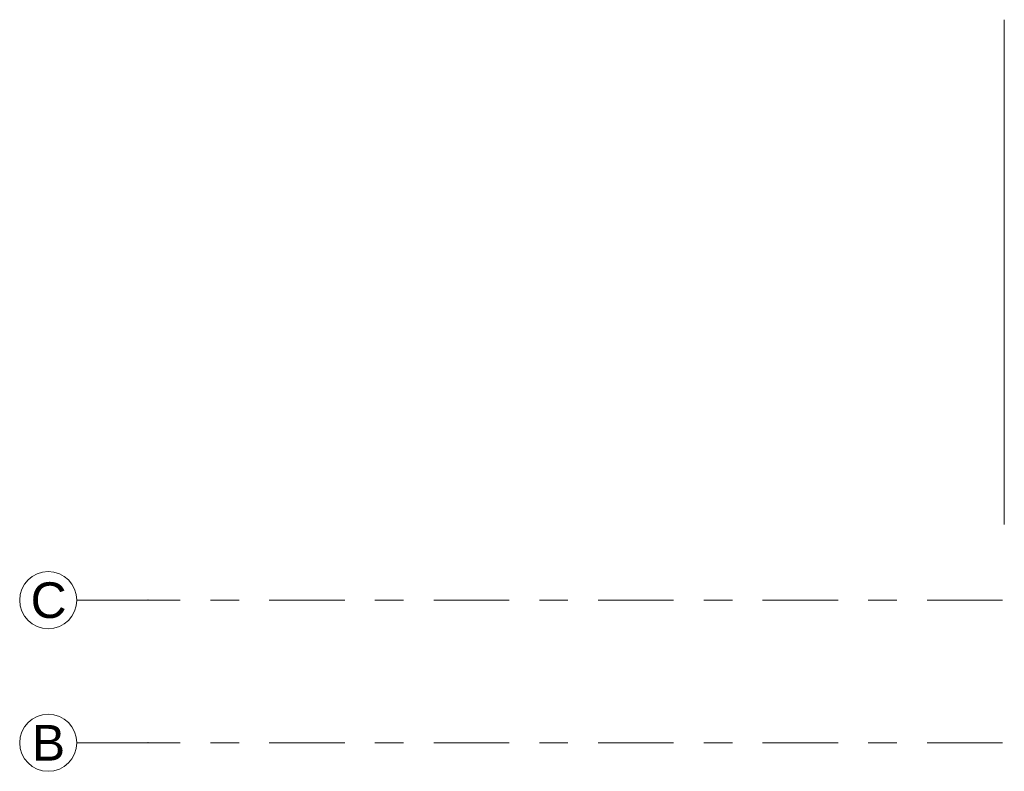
# Model space of a CAD drawing. Header units: metres. Extents: x -3.6 to 84.5, y -11 to 16.8.
# Tile 12 of 256: x -3.6 to -0.2, y 5.2 to 7.9. Entities that reach past the tile are written whole.
import ezdxf

# ---------------------------------------------------------------- set-up
doc = ezdxf.new("R2010")
doc.units = ezdxf.units.M
doc.header["$MEASUREMENT"] = 0
doc.linetypes.add('Strichlinie doppelt', pattern=[0.546806, 0.264583, -0.105833, 0.070556, -0.105833])
doc.layers.add('451 - Universal.Achsen Raster', color=7, linetype='Continuous')
doc.layers.add('604 - Struktur.Wand Aussen', color=7, linetype='Continuous')
doc.styles.add('ERSTELLTER_STIL_2', font='txt')

msp = doc.modelspace()

# ---------------------------------------------------------------- linework, layer by layer
at = {"layer": '451 - Universal.Achsen Raster', "color": 160, "linetype": 'Strichlinie doppelt', "lineweight": 9, "true_color": 0x3232ff}
for p, q in [((-3.175, 5.85), (-3.425, 5.85)), ((64.935, 5.85), (-3.175, 5.85)), ((-3.175, 5.35), (-3.425, 5.35)), ((64.935, 5.35), (-3.175, 5.35))]:
    msp.add_line(p, q, dxfattribs=at)
at = {"layer": '451 - Universal.Achsen Raster', "color": 160, "linetype": 'Continuous', "lineweight": 9, "true_color": 0x3232ff}
for centre in [(-3.525, 5.85), (-3.525, 5.35)]:
    msp.add_circle(centre, 0.1, dxfattribs=at)
at = {"layer": '451 - Universal.Achsen Raster', "color": 160, "linetype": 'Strichlinie doppelt', "lineweight": 9, "true_color": 0x3232ff}
for p in [(-3.175, 5.85), (-3.175, 5.85), (-3.175, 5.35), (-3.175, 5.35)]:
    msp.add_point(p, dxfattribs=at)
at = {"layer": '604 - Struktur.Wand Aussen', "color": 7, "linetype": 'Continuous', "lineweight": 13}
msp.add_line((-0.175, 7.885), (-0.175, 6.115), dxfattribs=at)

# ---------------------------------------------------------------- texts
at = {"layer": '451 - Universal.Achsen Raster', "color": 160, "lineweight": 9, "true_color": 0x3232ff, "char_height": 0.125, "attachment_point": 1, "style": 'ERSTELLTER_STIL_2'}
for s, insert in [('\\A1;{\\pql;\\pt0;\\fArial|b0|i0|c0|p38;C}', (-3.5867, 5.9125)), ('\\A1;{\\pql;\\pt0;\\fArial|b0|i0|c0|p38;B}', (-3.5821, 5.4125))]:
    msp.add_mtext(s, dxfattribs=dict(at, insert=insert))

doc.saveas('drawing.dxf')
